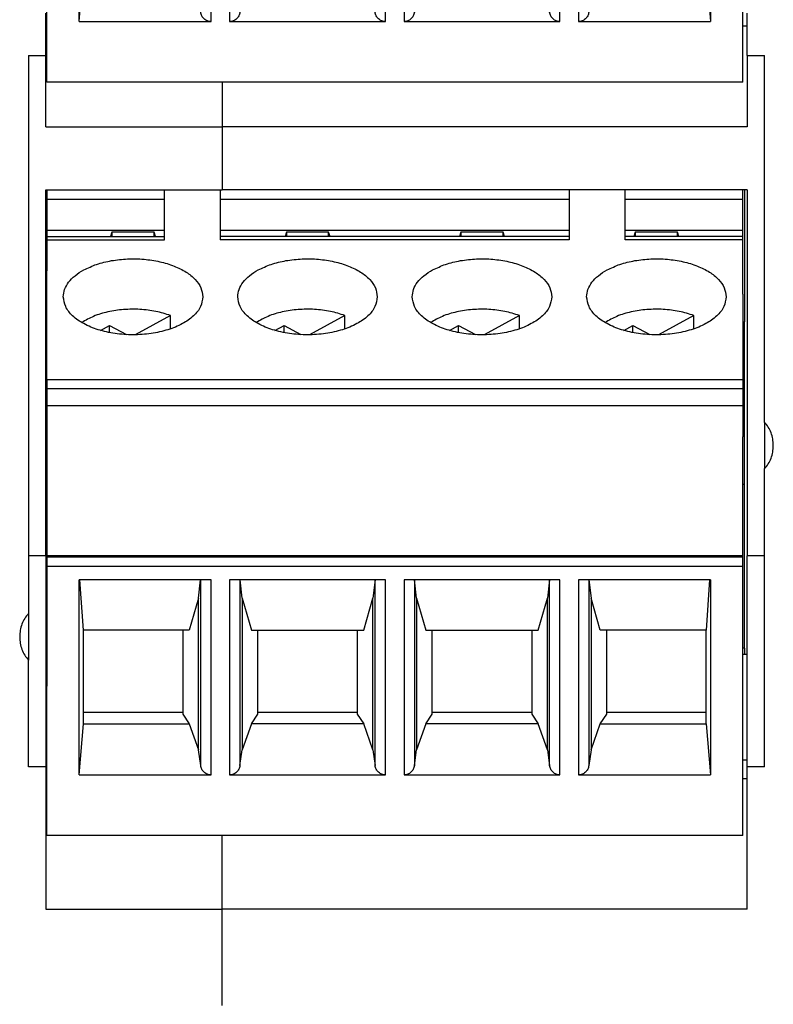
# Model space of a CAD drawing. Header units: inches. Extents: x -1190 to -677, y -1057 to -660.
# Tile 23 of 31: x -988 to -967, y -717 to -688. Entities that reach past the tile are written whole.
import ezdxf

# ---------------------------------------------------------------- set-up
doc = ezdxf.new("R2010")
doc.units = ezdxf.units.IN

# ---------------------------------------------------------------- blocks, each defined once
blk = doc.blocks.new('MSTBT_2_5-4-ST_IP20_KPL_H_Select_3__82', base_point=(-987.425, -690.231))
at = {"color": 7, "linetype": 'Continuous'}
for p, q in [((-972.45, -672.078), (-972.45, -673.05)), ((-970.85, -673.05), (-970.85, -672.078)), ((-987.425, -673.05), (-984.05, -673.05)), ((-987.425, -673.05), (-987.425, -673.093)), ((-987.425, -673.093), (-987.425, -673.147)), ((-987.425, -673.147), (-987.425, -674.037)), ((-984.05, -673.147), (-984.05, -673.05)), ((-972.45, -673.05), (-982.45, -673.05)), ((-982.45, -673.05), (-982.45, -673.147)), ((-972.45, -673.05), (-972.45, -673.147)), ((-970.85, -673.147), (-970.85, -673.05)), ((-967.475, -673.05), (-970.85, -673.05)), ((-967.475, -673.147), (-967.475, -673.05)), ((-967.475, -674.037), (-967.475, -673.147)), ((-987.425, -674.938), (-987.425, -674.037)), ((-967.475, -674.704), (-967.475, -674.037)), ((-967.475, -674.704), (-967.475, -674.938)), ((-987.425, -677.148), (-987.425, -674.938)), ((-967.475, -674.938), (-967.475, -677.148)), ((-983.878, -675.318), (-984.892, -675.87)), ((-983.878, -675.701), (-983.878, -675.318)), ((-978.878, -675.318), (-979.892, -675.87)), ((-978.878, -675.701), (-978.878, -675.318)), ((-973.878, -675.318), (-974.892, -675.87)), ((-973.878, -675.701), (-973.878, -675.318)), ((-968.878, -675.318), (-969.892, -675.87)), ((-968.878, -675.701), (-968.878, -675.318)), ((-985.884, -675.744), (-985.623, -675.602)), ((-985.623, -675.807), (-985.623, -675.602)), ((-985.623, -675.602), (-985.139, -675.865)), ((-980.884, -675.744), (-980.623, -675.602)), ((-980.623, -675.602), (-980.139, -675.865)), ((-980.623, -675.807), (-980.623, -675.602)), ((-975.884, -675.744), (-975.623, -675.602)), ((-975.623, -675.807), (-975.623, -675.602)), ((-975.623, -675.602), (-975.139, -675.865)), ((-970.884, -675.744), (-970.623, -675.602)), ((-970.623, -675.602), (-970.139, -675.865)), ((-970.623, -675.807), (-970.623, -675.602)), ((-987.425, -677.148), (-987.425, -677.417)), ((-967.475, -677.148), (-967.475, -677.417)), ((-987.425, -677.417), (-987.425, -677.899)), ((-967.475, -677.417), (-967.475, -677.876)), ((-987.425, -677.899), (-967.475, -677.899)), ((-987.425, -677.899), (-987.425, -679.656)), ((-967.475, -677.876), (-967.475, -677.899)), ((-967.475, -677.899), (-967.475, -678.795)), ((-967.475, -679.656), (-967.475, -678.795)), ((-987.425, -679.656), (-987.425, -682.201)), ((-967.475, -682.201), (-967.475, -679.656)), ((-987.425, -682.201), (-967.475, -682.201)), ((-987.425, -682.201), (-987.425, -682.239)), ((-987.425, -682.239), (-987.425, -682.516)), ((-967.475, -682.239), (-967.475, -682.201)), ((-967.475, -682.516), (-967.475, -682.239)), ((-987.425, -682.516), (-987.425, -685.946)), ((-967.475, -685.056), (-967.475, -682.516)), ((-986.5, -688.49), (-986.5, -682.893)), ((-982.716, -682.893), (-986.5, -682.893)), ((-986.375, -684.338), (-986.476, -682.893)), ((-983.075, -683.423), (-983.016, -682.893)), ((-977.716, -682.893), (-982.184, -682.893)), ((-981.825, -683.423), (-981.884, -682.893)), ((-978.016, -682.893), (-978.075, -683.423)), ((-972.716, -682.893), (-977.184, -682.893)), ((-976.825, -683.423), (-976.884, -682.893)), ((-973.016, -682.893), (-973.075, -683.423)), ((-968.4, -682.893), (-972.184, -682.893)), ((-971.884, -682.893), (-971.825, -683.423)), ((-968.424, -682.893), (-968.525, -684.338)), ((-968.4, -682.893), (-968.4, -688.49)), ((-983.075, -683.423), (-983.34, -684.338)), ((-983.075, -687.773), (-983.075, -683.423)), ((-981.825, -683.423), (-981.825, -687.773)), ((-981.825, -683.423), (-981.56, -684.338)), ((-978.34, -684.338), (-978.075, -683.423)), ((-978.075, -687.773), (-978.075, -683.423)), ((-976.825, -683.423), (-976.825, -687.773)), ((-976.825, -683.423), (-976.56, -684.338)), ((-973.34, -684.338), (-973.075, -683.423)), ((-973.075, -687.773), (-973.075, -683.423)), ((-971.825, -683.423), (-971.825, -687.773)), ((-971.56, -684.338), (-971.825, -683.423)), ((-986.375, -686.688), (-986.375, -684.338)), ((-983.34, -684.338), (-986.375, -684.338)), ((-983.525, -684.338), (-983.525, -686.688)), ((-981.56, -684.338), (-978.34, -684.338)), ((-981.375, -686.688), (-981.375, -684.338)), ((-978.525, -684.338), (-978.525, -686.688)), ((-976.56, -684.338), (-973.34, -684.338)), ((-976.375, -686.688), (-976.375, -684.338)), ((-973.525, -684.338), (-973.525, -686.688)), ((-968.525, -684.338), (-971.56, -684.338)), ((-971.375, -686.688), (-971.375, -684.338)), ((-968.525, -686.688), (-968.525, -684.338)), ((-967.475, -685.946), (-967.475, -685.056)), ((-987.425, -690.231), (-987.425, -685.946)), ((-967.475, -690.231), (-967.475, -685.946)), ((-986.375, -687.022), (-986.375, -686.688)), ((-986.375, -686.688), (-983.525, -686.688)), ((-983.525, -686.688), (-983.525, -686.744)), ((-983.525, -686.744), (-983.34, -687.022)), ((-981.56, -687.022), (-981.375, -686.744)), ((-981.375, -686.688), (-978.525, -686.688)), ((-981.375, -686.744), (-981.375, -686.688)), ((-978.525, -686.688), (-978.525, -686.744)), ((-978.525, -686.744), (-978.34, -687.022)), ((-976.56, -687.022), (-976.375, -686.744)), ((-976.375, -686.688), (-973.525, -686.688)), ((-976.375, -686.744), (-976.375, -686.688)), ((-973.525, -686.688), (-973.525, -686.744)), ((-973.525, -686.744), (-973.34, -687.022)), ((-971.56, -687.022), (-971.375, -686.744)), ((-971.375, -686.744), (-971.375, -686.688)), ((-971.375, -686.688), (-968.525, -686.688)), ((-968.525, -687.022), (-968.525, -686.688)), ((-986.5, -688.49), (-986.375, -687.022)), ((-986.375, -687.022), (-983.34, -687.022)), ((-983.34, -687.022), (-983.075, -687.773)), ((-981.56, -687.022), (-981.825, -687.773)), ((-978.34, -687.022), (-981.56, -687.022)), ((-978.075, -687.773), (-978.34, -687.022)), ((-976.56, -687.022), (-976.825, -687.773)), ((-973.34, -687.022), (-976.56, -687.022)), ((-973.075, -687.773), (-973.34, -687.022)), ((-971.825, -687.773), (-971.56, -687.022)), ((-971.56, -687.022), (-968.525, -687.022)), ((-968.525, -687.022), (-968.4, -688.49)), ((-983.013, -688.224), (-983.075, -687.773)), ((-981.887, -688.224), (-981.825, -687.773)), ((-978.075, -687.773), (-978.013, -688.224)), ((-976.887, -688.224), (-976.825, -687.773)), ((-973.075, -687.773), (-973.013, -688.224)), ((-971.825, -687.773), (-971.887, -688.224)), ((-986.5, -688.49), (-982.716, -688.49)), ((-982.184, -688.49), (-977.716, -688.49)), ((-977.184, -688.49), (-972.716, -688.49)), ((-972.184, -688.49), (-968.4, -688.49)), ((-967.475, -690.231), (-987.425, -690.231))]:
    blk.add_line(p, q, dxfattribs=at)
at = {"color": 2, "linetype": 'Continuous'}
for p, q in [((-987.425, -673.147), (-984.05, -673.147)), ((-972.45, -673.147), (-982.45, -673.147)), ((-967.475, -673.147), (-970.85, -673.147)), ((-987.425, -677.148), (-967.475, -677.148)), ((-967.475, -677.417), (-987.425, -677.417)), ((-987.425, -682.239), (-967.475, -682.239)), ((-967.475, -682.516), (-987.425, -682.516)), ((-983.013, -688.224), (-983.013, -682.893)), ((-982.716, -688.49), (-982.716, -682.893)), ((-982.184, -682.893), (-982.184, -688.49)), ((-981.887, -682.893), (-981.887, -688.224)), ((-978.013, -688.224), (-978.013, -682.893)), ((-977.716, -688.49), (-977.716, -682.893)), ((-977.184, -682.893), (-977.184, -688.49)), ((-976.887, -682.893), (-976.887, -688.224)), ((-973.013, -688.224), (-973.013, -682.893)), ((-972.716, -688.49), (-972.716, -682.893)), ((-972.184, -682.893), (-972.184, -688.49)), ((-971.887, -682.893), (-971.887, -688.224))]:
    blk.add_line(p, q, dxfattribs=at)
at = {"color": 7, "linetype": 'Continuous'}
for points, knots in [([(-986.364, -674.011), (-986.243, -673.954), (-985.988, -673.834), (-985.561, -673.735), (-985.105, -673.685), (-984.64, -673.695), (-984.192, -673.762), (-983.784, -673.884), (-983.436, -674.054), (-983.17, -674.264), (-982.987, -674.509), (-982.962, -674.694), (-982.95, -674.781)], [0, 0, 0, 0, 0.40181, 0.842026, 1.30584, 1.775734, 2.233539, 2.6624, 3.048927, 3.385907, 3.676067, 3.936289, 3.936289, 3.936289, 3.936289]), ([(-981.364, -674.011), (-981.243, -673.954), (-980.988, -673.834), (-980.561, -673.735), (-980.105, -673.685), (-979.64, -673.695), (-979.192, -673.762), (-978.784, -673.884), (-978.436, -674.054), (-978.17, -674.264), (-977.987, -674.509), (-977.962, -674.694), (-977.95, -674.781)], [0, 0, 0, 0, 0.40181, 0.842026, 1.30584, 1.775734, 2.233539, 2.6624, 3.048927, 3.385907, 3.676067, 3.936289, 3.936289, 3.936289, 3.936289]), ([(-976.364, -674.011), (-976.243, -673.954), (-975.988, -673.834), (-975.561, -673.735), (-975.105, -673.685), (-974.64, -673.695), (-974.192, -673.762), (-973.784, -673.884), (-973.436, -674.054), (-973.17, -674.264), (-972.987, -674.509), (-972.962, -674.694), (-972.95, -674.781)], [0, 0, 0, 0, 0.40181, 0.842026, 1.30584, 1.775734, 2.233539, 2.6624, 3.048927, 3.385907, 3.676067, 3.936289, 3.936289, 3.936289, 3.936289]), ([(-971.364, -674.011), (-971.243, -673.954), (-970.988, -673.834), (-970.561, -673.735), (-970.105, -673.685), (-969.64, -673.695), (-969.192, -673.762), (-968.784, -673.884), (-968.436, -674.054), (-968.17, -674.264), (-967.987, -674.509), (-967.962, -674.694), (-967.95, -674.781)], [0, 0, 0, 0, 0.40181, 0.842026, 1.30584, 1.775734, 2.233539, 2.6624, 3.048927, 3.385907, 3.676067, 3.936289, 3.936289, 3.936289, 3.936289]), ([(-986.95, -674.781), (-986.942, -674.709), (-986.925, -674.558), (-986.799, -674.35), (-986.611, -674.159), (-986.45, -674.062), (-986.364, -674.011)], [0, 0, 0, 0, 0.215954, 0.449852, 0.713715, 1.01223, 1.01223, 1.01223, 1.01223]), ([(-981.95, -674.781), (-981.942, -674.709), (-981.925, -674.558), (-981.799, -674.35), (-981.611, -674.159), (-981.45, -674.062), (-981.364, -674.011)], [0, 0, 0, 0, 0.215954, 0.449852, 0.713715, 1.01223, 1.01223, 1.01223, 1.01223]), ([(-976.95, -674.781), (-976.942, -674.709), (-976.925, -674.558), (-976.799, -674.35), (-976.611, -674.159), (-976.45, -674.062), (-976.364, -674.011)], [0, 0, 0, 0, 0.215954, 0.449852, 0.713715, 1.01223, 1.01223, 1.01223, 1.01223]), ([(-971.95, -674.781), (-971.942, -674.709), (-971.925, -674.558), (-971.799, -674.35), (-971.611, -674.159), (-971.45, -674.062), (-971.364, -674.011)], [0, 0, 0, 0, 0.215954, 0.449852, 0.713715, 1.01223, 1.01223, 1.01223, 1.01223]), ([(-982.95, -674.781), (-982.965, -674.878), (-982.997, -675.086), (-983.224, -675.353), (-983.545, -675.574), (-983.961, -675.742), (-984.439, -675.847), (-984.95, -675.882), (-985.461, -675.847), (-985.939, -675.742), (-986.355, -675.574), (-986.676, -675.353), (-986.903, -675.086), (-986.935, -674.878), (-986.95, -674.781)], [0, 0, 0, 0, 0.290046, 0.620104, 1.009866, 1.458796, 1.953281, 2.472248, 2.991215, 3.485699, 3.934629, 4.324392, 4.65445, 4.944495, 4.944495, 4.944495, 4.944495]), ([(-977.95, -674.781), (-977.965, -674.878), (-977.997, -675.086), (-978.224, -675.353), (-978.545, -675.574), (-978.961, -675.742), (-979.439, -675.847), (-979.95, -675.882), (-980.461, -675.847), (-980.939, -675.742), (-981.355, -675.574), (-981.676, -675.353), (-981.903, -675.086), (-981.935, -674.878), (-981.95, -674.781)], [0, 0, 0, 0, 0.290046, 0.620104, 1.009866, 1.458796, 1.953281, 2.472248, 2.991215, 3.485699, 3.934629, 4.324392, 4.65445, 4.944495, 4.944495, 4.944495, 4.944495]), ([(-972.95, -674.781), (-972.965, -674.878), (-972.997, -675.086), (-973.224, -675.353), (-973.545, -675.574), (-973.961, -675.742), (-974.439, -675.847), (-974.95, -675.882), (-975.461, -675.847), (-975.939, -675.742), (-976.355, -675.574), (-976.676, -675.353), (-976.903, -675.086), (-976.935, -674.878), (-976.95, -674.781)], [0, 0, 0, 0, 0.290046, 0.620104, 1.009866, 1.458796, 1.953281, 2.472248, 2.991215, 3.485699, 3.934629, 4.324392, 4.65445, 4.944495, 4.944495, 4.944495, 4.944495]), ([(-967.95, -674.781), (-967.965, -674.878), (-967.997, -675.086), (-968.224, -675.353), (-968.545, -675.574), (-968.961, -675.742), (-969.439, -675.847), (-969.95, -675.882), (-970.461, -675.847), (-970.939, -675.742), (-971.355, -675.574), (-971.676, -675.353), (-971.903, -675.086), (-971.935, -674.878), (-971.95, -674.781)], [0, 0, 0, 0, 0.290046, 0.620104, 1.009866, 1.458796, 1.953281, 2.472248, 2.991215, 3.485699, 3.934629, 4.324392, 4.65445, 4.944495, 4.944495, 4.944495, 4.944495]), ([(-983.878, -675.318), (-984.016, -675.275), (-984.301, -675.185), (-984.755, -675.134), (-985.219, -675.137), (-985.666, -675.204), (-986.076, -675.321), (-986.311, -675.455), (-986.422, -675.519)], [0, 0, 0, 0, 0.433279, 0.894079, 1.363331, 1.820954, 2.248267, 2.630614, 2.630614, 2.630614, 2.630614]), ([(-978.878, -675.318), (-979.016, -675.275), (-979.301, -675.185), (-979.755, -675.134), (-980.219, -675.137), (-980.666, -675.204), (-981.076, -675.321), (-981.311, -675.455), (-981.422, -675.519)], [0, 0, 0, 0, 0.433279, 0.894079, 1.363331, 1.820954, 2.248267, 2.630614, 2.630614, 2.630614, 2.630614]), ([(-973.878, -675.318), (-974.016, -675.275), (-974.301, -675.185), (-974.755, -675.134), (-975.219, -675.137), (-975.666, -675.204), (-976.076, -675.321), (-976.311, -675.455), (-976.422, -675.519)], [0, 0, 0, 0, 0.433279, 0.894079, 1.363331, 1.820954, 2.248267, 2.630614, 2.630614, 2.630614, 2.630614]), ([(-968.878, -675.318), (-969.016, -675.275), (-969.301, -675.185), (-969.755, -675.134), (-970.219, -675.137), (-970.666, -675.204), (-971.076, -675.321), (-971.311, -675.455), (-971.422, -675.519)], [0, 0, 0, 0, 0.433279, 0.894079, 1.363331, 1.820954, 2.248267, 2.630614, 2.630614, 2.630614, 2.630614]), ([(-982.716, -688.49), (-982.752, -688.486), (-982.824, -688.479), (-982.917, -688.419), (-982.987, -688.332), (-983.005, -688.26), (-983.013, -688.224)], [0, 0, 0, 0, 0.1068649, 0.2144446, 0.3230942, 0.4326417, 0.4326417, 0.4326417, 0.4326417]), ([(-981.887, -688.224), (-981.895, -688.26), (-981.913, -688.332), (-981.983, -688.419), (-982.076, -688.479), (-982.148, -688.486), (-982.184, -688.49)], [0, 0, 0, 0, 0.1095476, 0.2181972, 0.3257768, 0.4326417, 0.4326417, 0.4326417, 0.4326417]), ([(-977.716, -688.49), (-977.752, -688.486), (-977.824, -688.479), (-977.917, -688.419), (-977.987, -688.332), (-978.005, -688.26), (-978.013, -688.224)], [0, 0, 0, 0, 0.1068649, 0.2144446, 0.3230942, 0.4326417, 0.4326417, 0.4326417, 0.4326417]), ([(-976.887, -688.224), (-976.895, -688.26), (-976.913, -688.332), (-976.983, -688.419), (-977.076, -688.479), (-977.148, -688.486), (-977.184, -688.49)], [0, 0, 0, 0, 0.1095476, 0.2181972, 0.3257768, 0.4326417, 0.4326417, 0.4326417, 0.4326417]), ([(-972.716, -688.49), (-972.752, -688.486), (-972.824, -688.479), (-972.917, -688.419), (-972.987, -688.332), (-973.005, -688.26), (-973.013, -688.224)], [0, 0, 0, 0, 0.1068649, 0.2144446, 0.3230942, 0.4326417, 0.4326417, 0.4326417, 0.4326417]), ([(-971.887, -688.224), (-971.895, -688.26), (-971.913, -688.332), (-971.983, -688.419), (-972.076, -688.479), (-972.148, -688.486), (-972.184, -688.49)], [0, 0, 0, 0, 0.1095476, 0.2181972, 0.3257768, 0.4326417, 0.4326417, 0.4326417, 0.4326417])]:
    blk.add_open_spline(points, degree=3, knots=knots, dxfattribs=at)
blk = doc.blocks.new('mstbo_2_5-4-g1r_1_3__83', base_point=(-967.475, -706.64))
at = {"color": 7, "linetype": 'Continuous'}
for p, q in [((-967.425, -693.312), (-967.425, -697.095)), ((-967.475, -697.095), (-967.425, -697.095)), ((-967.425, -701.751), (-967.425, -697.095)), ((-967.475, -701.751), (-967.425, -701.751)), ((-967.425, -706.457), (-967.425, -701.751)), ((-967.425, -706.457), (-967.475, -706.457)), ((-967.425, -706.457), (-967.425, -706.64))]:
    blk.add_line(p, q, dxfattribs=at)
blk = doc.blocks.new('MSTBO_2_5-4-G1L_H_Select__00364411_1_3__85', base_point=(-987.425, -707.546))
at = {"color": 7, "linetype": 'Continuous'}
for p, q in [((-987.425, -693.312), (-987.425, -693.584)), ((-967.475, -693.584), (-967.475, -693.312)), ((-987.425, -693.584), (-987.425, -694.469)), ((-987.425, -693.584), (-984.05, -693.584)), ((-982.45, -693.584), (-972.45, -693.584)), ((-970.85, -693.584), (-967.475, -693.584)), ((-967.475, -694.469), (-967.475, -693.584)), ((-987.425, -694.469), (-987.425, -694.65)), ((-987.425, -694.469), (-984.05, -694.469)), ((-982.45, -694.469), (-972.45, -694.469)), ((-970.85, -694.469), (-967.475, -694.469)), ((-967.475, -694.65), (-967.475, -694.469)), ((-987.425, -694.65), (-987.425, -694.693)), ((-987.425, -694.693), (-987.425, -694.747)), ((-987.425, -694.747), (-987.425, -695.637)), ((-985.555, -694.532), (-985.595, -694.65)), ((-984.345, -694.532), (-985.555, -694.532)), ((-985.555, -694.532), (-985.555, -694.65)), ((-984.345, -694.65), (-984.345, -694.532)), ((-984.305, -694.65), (-984.345, -694.532)), ((-980.555, -694.532), (-980.595, -694.65)), ((-979.345, -694.532), (-980.555, -694.532)), ((-980.555, -694.532), (-980.555, -694.65)), ((-979.345, -694.65), (-979.345, -694.532)), ((-979.305, -694.65), (-979.345, -694.532)), ((-975.555, -694.532), (-975.595, -694.65)), ((-974.345, -694.532), (-975.555, -694.532)), ((-975.555, -694.532), (-975.555, -694.65)), ((-974.305, -694.65), (-974.345, -694.532)), ((-974.345, -694.65), (-974.345, -694.532)), ((-970.555, -694.532), (-970.595, -694.65)), ((-969.345, -694.532), (-970.555, -694.532)), ((-970.555, -694.532), (-970.555, -694.65)), ((-969.345, -694.65), (-969.345, -694.532)), ((-969.305, -694.65), (-969.345, -694.532)), ((-967.475, -694.747), (-967.475, -694.65)), ((-967.475, -695.637), (-967.475, -694.747)), ((-987.425, -696.538), (-987.425, -695.637)), ((-967.475, -696.304), (-967.475, -695.637)), ((-967.475, -696.304), (-967.475, -696.538)), ((-967.475, -696.538), (-967.475, -698.748)), ((-967.475, -698.748), (-967.475, -699.017)), ((-967.475, -699.017), (-967.475, -699.476)), ((-967.475, -699.476), (-967.475, -699.499)), ((-967.475, -699.499), (-967.475, -700.395)), ((-967.475, -701.256), (-967.475, -700.395)), ((-987.425, -701.256), (-987.425, -703.801)), ((-967.475, -703.801), (-967.475, -701.256)), ((-987.425, -703.801), (-987.425, -703.839)), ((-967.475, -703.839), (-967.475, -703.801)), ((-987.425, -703.839), (-987.425, -704.116)), ((-967.475, -704.116), (-967.475, -703.839)), ((-987.425, -704.116), (-987.425, -707.546)), ((-967.475, -706.64), (-967.475, -704.116)), ((-967.475, -707.546), (-967.475, -706.64))]:
    blk.add_line(p, q, dxfattribs=at)
blk = doc.blocks.new('MSTBT_2_5-4-ST_IP20_KPL_H_Select_8__86', base_point=(-987.425, -711.831))
at = {"color": 7, "linetype": 'Continuous'}
for p, q in [((-984.05, -694.65), (-984.05, -693.312)), ((-982.45, -693.312), (-982.45, -694.65)), ((-972.45, -693.312), (-972.45, -694.65)), ((-970.85, -694.65), (-970.85, -693.312)), ((-987.425, -694.65), (-984.05, -694.65)), ((-987.425, -694.65), (-987.425, -694.693)), ((-987.425, -694.693), (-987.425, -694.747)), ((-987.425, -694.747), (-987.425, -695.637)), ((-984.05, -694.747), (-984.05, -694.65)), ((-972.45, -694.65), (-982.45, -694.65)), ((-982.45, -694.65), (-982.45, -694.747)), ((-972.45, -694.65), (-972.45, -694.747)), ((-967.475, -694.65), (-970.85, -694.65)), ((-970.85, -694.747), (-970.85, -694.65)), ((-967.475, -694.747), (-967.475, -694.65)), ((-967.475, -695.637), (-967.475, -694.747)), ((-987.425, -696.538), (-987.425, -695.637)), ((-967.475, -696.304), (-967.475, -695.637)), ((-967.475, -696.304), (-967.475, -696.538)), ((-987.425, -698.748), (-987.425, -696.538)), ((-967.475, -696.538), (-967.475, -698.748)), ((-983.878, -696.918), (-984.892, -697.47)), ((-983.878, -697.301), (-983.878, -696.918)), ((-978.878, -696.918), (-979.892, -697.47)), ((-978.878, -697.301), (-978.878, -696.918)), ((-973.878, -696.918), (-974.892, -697.47)), ((-973.878, -697.301), (-973.878, -696.918)), ((-968.878, -696.918), (-969.892, -697.47)), ((-968.878, -697.301), (-968.878, -696.918)), ((-985.884, -697.344), (-985.623, -697.202)), ((-985.623, -697.202), (-985.139, -697.465)), ((-985.623, -697.407), (-985.623, -697.202)), ((-980.884, -697.344), (-980.623, -697.202)), ((-980.623, -697.407), (-980.623, -697.202)), ((-980.623, -697.202), (-980.139, -697.465)), ((-975.884, -697.344), (-975.623, -697.202)), ((-975.623, -697.407), (-975.623, -697.202)), ((-975.623, -697.202), (-975.139, -697.465)), ((-970.884, -697.344), (-970.623, -697.202)), ((-970.623, -697.407), (-970.623, -697.202)), ((-970.623, -697.202), (-970.139, -697.465)), ((-987.425, -698.748), (-987.425, -699.017)), ((-967.475, -698.748), (-967.475, -699.017)), ((-987.425, -699.017), (-987.425, -699.499)), ((-967.475, -699.017), (-967.475, -699.476)), ((-987.425, -699.499), (-967.475, -699.499)), ((-987.425, -699.499), (-987.425, -701.256)), ((-967.475, -699.476), (-967.475, -699.499)), ((-967.475, -699.499), (-967.475, -700.395)), ((-967.475, -701.256), (-967.475, -700.395)), ((-987.425, -701.256), (-987.425, -703.801)), ((-967.475, -703.801), (-967.475, -701.256)), ((-987.425, -703.801), (-967.475, -703.801)), ((-987.425, -703.801), (-987.425, -703.839)), ((-967.475, -703.839), (-967.475, -703.801)), ((-987.425, -703.839), (-987.425, -704.116)), ((-967.475, -704.116), (-967.475, -703.839)), ((-987.425, -704.116), (-987.425, -707.546)), ((-967.475, -706.64), (-967.475, -704.116)), ((-986.5, -710.09), (-986.5, -704.493)), ((-982.716, -704.493), (-986.5, -704.493)), ((-986.375, -705.938), (-986.476, -704.493)), ((-983.075, -705.023), (-983.016, -704.493)), ((-977.716, -704.493), (-982.184, -704.493)), ((-981.825, -705.023), (-981.884, -704.493)), ((-978.016, -704.493), (-978.075, -705.023)), ((-972.716, -704.493), (-977.184, -704.493)), ((-976.825, -705.023), (-976.884, -704.493)), ((-973.016, -704.493), (-973.075, -705.023)), ((-968.4, -704.493), (-972.184, -704.493)), ((-971.884, -704.493), (-971.825, -705.023)), ((-968.424, -704.493), (-968.525, -705.938)), ((-968.4, -704.493), (-968.4, -710.09)), ((-983.075, -705.023), (-983.34, -705.938)), ((-983.075, -709.373), (-983.075, -705.023)), ((-981.825, -705.023), (-981.825, -709.373)), ((-981.825, -705.023), (-981.56, -705.938)), ((-978.34, -705.938), (-978.075, -705.023)), ((-978.075, -709.373), (-978.075, -705.023)), ((-976.825, -705.023), (-976.825, -709.373)), ((-976.825, -705.023), (-976.56, -705.938)), ((-973.34, -705.938), (-973.075, -705.023)), ((-973.075, -709.373), (-973.075, -705.023)), ((-971.825, -705.023), (-971.825, -709.373)), ((-971.56, -705.938), (-971.825, -705.023)), ((-986.375, -708.288), (-986.375, -705.938)), ((-983.34, -705.938), (-986.375, -705.938)), ((-983.525, -705.938), (-983.525, -708.288)), ((-981.56, -705.938), (-978.34, -705.938)), ((-981.375, -708.288), (-981.375, -705.938)), ((-978.525, -705.938), (-978.525, -708.288)), ((-976.56, -705.938), (-973.34, -705.938)), ((-976.375, -708.288), (-976.375, -705.938)), ((-973.525, -705.938), (-973.525, -708.288)), ((-968.525, -705.938), (-971.56, -705.938)), ((-971.375, -708.288), (-971.375, -705.938)), ((-968.525, -708.288), (-968.525, -705.938)), ((-967.475, -707.546), (-967.475, -706.64)), ((-987.425, -711.831), (-987.425, -707.546)), ((-967.475, -711.831), (-967.475, -707.546)), ((-986.375, -708.622), (-986.375, -708.288)), ((-986.375, -708.288), (-983.525, -708.288)), ((-983.525, -708.288), (-983.525, -708.344)), ((-981.375, -708.288), (-978.525, -708.288)), ((-981.375, -708.344), (-981.375, -708.288)), ((-978.525, -708.288), (-978.525, -708.344)), ((-976.375, -708.344), (-976.375, -708.288)), ((-976.375, -708.288), (-973.525, -708.288)), ((-973.525, -708.288), (-973.525, -708.344)), ((-971.375, -708.344), (-971.375, -708.288)), ((-971.375, -708.288), (-968.525, -708.288)), ((-968.525, -708.622), (-968.525, -708.288)), ((-983.525, -708.344), (-983.34, -708.622)), ((-981.56, -708.622), (-981.375, -708.344)), ((-978.525, -708.344), (-978.34, -708.622)), ((-976.56, -708.622), (-976.375, -708.344)), ((-973.525, -708.344), (-973.34, -708.622)), ((-971.56, -708.622), (-971.375, -708.344)), ((-986.5, -710.09), (-986.375, -708.622)), ((-986.375, -708.622), (-983.34, -708.622)), ((-983.34, -708.622), (-983.075, -709.373)), ((-981.56, -708.622), (-981.825, -709.373)), ((-978.34, -708.622), (-981.56, -708.622)), ((-978.075, -709.373), (-978.34, -708.622)), ((-976.56, -708.622), (-976.825, -709.373)), ((-973.34, -708.622), (-976.56, -708.622)), ((-973.075, -709.373), (-973.34, -708.622)), ((-971.825, -709.373), (-971.56, -708.622)), ((-971.56, -708.622), (-968.525, -708.622)), ((-968.525, -708.622), (-968.4, -710.09)), ((-983.013, -709.824), (-983.075, -709.373)), ((-981.887, -709.824), (-981.825, -709.373)), ((-978.075, -709.373), (-978.013, -709.824)), ((-976.887, -709.824), (-976.825, -709.373)), ((-973.075, -709.373), (-973.013, -709.824)), ((-971.825, -709.373), (-971.887, -709.824)), ((-986.5, -710.09), (-982.716, -710.09)), ((-982.184, -710.09), (-977.716, -710.09)), ((-977.184, -710.09), (-972.716, -710.09)), ((-972.184, -710.09), (-968.4, -710.09)), ((-967.475, -711.831), (-987.425, -711.831))]:
    blk.add_line(p, q, dxfattribs=at)
at = {"color": 2, "linetype": 'Continuous'}
for p, q in [((-987.425, -694.747), (-984.05, -694.747)), ((-972.45, -694.747), (-982.45, -694.747)), ((-967.475, -694.747), (-970.85, -694.747)), ((-987.425, -698.748), (-967.475, -698.748)), ((-967.475, -699.017), (-987.425, -699.017)), ((-987.425, -703.839), (-967.475, -703.839)), ((-967.475, -704.116), (-987.425, -704.116)), ((-983.013, -709.824), (-983.013, -704.493)), ((-982.716, -710.09), (-982.716, -704.493)), ((-982.184, -704.493), (-982.184, -710.09)), ((-981.887, -704.493), (-981.887, -709.824)), ((-978.013, -709.824), (-978.013, -704.493)), ((-977.716, -710.09), (-977.716, -704.493)), ((-977.184, -704.493), (-977.184, -710.09)), ((-976.887, -704.493), (-976.887, -709.824)), ((-973.013, -709.824), (-973.013, -704.493)), ((-972.716, -710.09), (-972.716, -704.493)), ((-972.184, -704.493), (-972.184, -710.09)), ((-971.887, -704.493), (-971.887, -709.824))]:
    blk.add_line(p, q, dxfattribs=at)
at = {"color": 7, "linetype": 'Continuous'}
for points, knots in [([(-986.364, -695.611), (-986.243, -695.554), (-985.988, -695.434), (-985.561, -695.335), (-985.105, -695.285), (-984.64, -695.295), (-984.192, -695.362), (-983.784, -695.484), (-983.436, -695.654), (-983.17, -695.864), (-982.987, -696.109), (-982.962, -696.294), (-982.95, -696.381)], [0, 0, 0, 0, 0.40181, 0.842026, 1.30584, 1.775734, 2.233539, 2.6624, 3.048927, 3.385907, 3.676067, 3.936289, 3.936289, 3.936289, 3.936289]), ([(-981.364, -695.611), (-981.243, -695.554), (-980.988, -695.434), (-980.561, -695.335), (-980.105, -695.285), (-979.64, -695.295), (-979.192, -695.362), (-978.784, -695.484), (-978.436, -695.654), (-978.17, -695.864), (-977.987, -696.109), (-977.962, -696.294), (-977.95, -696.381)], [0, 0, 0, 0, 0.40181, 0.842026, 1.30584, 1.775734, 2.233539, 2.6624, 3.048927, 3.385907, 3.676067, 3.936289, 3.936289, 3.936289, 3.936289]), ([(-976.364, -695.611), (-976.243, -695.554), (-975.988, -695.434), (-975.561, -695.335), (-975.105, -695.285), (-974.64, -695.295), (-974.192, -695.362), (-973.784, -695.484), (-973.436, -695.654), (-973.17, -695.864), (-972.987, -696.109), (-972.962, -696.294), (-972.95, -696.381)], [0, 0, 0, 0, 0.40181, 0.842026, 1.30584, 1.775734, 2.233539, 2.6624, 3.048927, 3.385907, 3.676067, 3.936289, 3.936289, 3.936289, 3.936289]), ([(-971.364, -695.611), (-971.243, -695.554), (-970.988, -695.434), (-970.561, -695.335), (-970.105, -695.285), (-969.64, -695.295), (-969.192, -695.362), (-968.784, -695.484), (-968.436, -695.654), (-968.17, -695.864), (-967.987, -696.109), (-967.962, -696.294), (-967.95, -696.381)], [0, 0, 0, 0, 0.40181, 0.842026, 1.30584, 1.775734, 2.233539, 2.6624, 3.048927, 3.385907, 3.676067, 3.936289, 3.936289, 3.936289, 3.936289]), ([(-986.95, -696.381), (-986.942, -696.309), (-986.925, -696.158), (-986.799, -695.95), (-986.611, -695.759), (-986.45, -695.662), (-986.364, -695.611)], [0, 0, 0, 0, 0.215954, 0.449852, 0.713715, 1.01223, 1.01223, 1.01223, 1.01223]), ([(-981.95, -696.381), (-981.942, -696.309), (-981.925, -696.158), (-981.799, -695.95), (-981.611, -695.759), (-981.45, -695.662), (-981.364, -695.611)], [0, 0, 0, 0, 0.215954, 0.449852, 0.713715, 1.01223, 1.01223, 1.01223, 1.01223]), ([(-976.95, -696.381), (-976.942, -696.309), (-976.925, -696.158), (-976.799, -695.95), (-976.611, -695.759), (-976.45, -695.662), (-976.364, -695.611)], [0, 0, 0, 0, 0.215954, 0.449852, 0.713715, 1.01223, 1.01223, 1.01223, 1.01223]), ([(-971.95, -696.381), (-971.942, -696.309), (-971.925, -696.158), (-971.799, -695.95), (-971.611, -695.759), (-971.45, -695.662), (-971.364, -695.611)], [0, 0, 0, 0, 0.215954, 0.449852, 0.713715, 1.01223, 1.01223, 1.01223, 1.01223]), ([(-982.95, -696.381), (-982.965, -696.478), (-982.997, -696.686), (-983.224, -696.953), (-983.545, -697.174), (-983.961, -697.342), (-984.439, -697.447), (-984.95, -697.482), (-985.461, -697.447), (-985.939, -697.342), (-986.355, -697.174), (-986.676, -696.953), (-986.903, -696.686), (-986.935, -696.478), (-986.95, -696.381)], [0, 0, 0, 0, 0.290046, 0.620104, 1.009866, 1.458796, 1.953281, 2.472248, 2.991215, 3.485699, 3.934629, 4.324392, 4.65445, 4.944495, 4.944495, 4.944495, 4.944495]), ([(-977.95, -696.381), (-977.965, -696.478), (-977.997, -696.686), (-978.224, -696.953), (-978.545, -697.174), (-978.961, -697.342), (-979.439, -697.447), (-979.95, -697.482), (-980.461, -697.447), (-980.939, -697.342), (-981.355, -697.174), (-981.676, -696.953), (-981.903, -696.686), (-981.935, -696.478), (-981.95, -696.381)], [0, 0, 0, 0, 0.290046, 0.620104, 1.009866, 1.458796, 1.953281, 2.472248, 2.991215, 3.485699, 3.934629, 4.324392, 4.65445, 4.944495, 4.944495, 4.944495, 4.944495]), ([(-972.95, -696.381), (-972.965, -696.478), (-972.997, -696.686), (-973.224, -696.953), (-973.545, -697.174), (-973.961, -697.342), (-974.439, -697.447), (-974.95, -697.482), (-975.461, -697.447), (-975.939, -697.342), (-976.355, -697.174), (-976.676, -696.953), (-976.903, -696.686), (-976.935, -696.478), (-976.95, -696.381)], [0, 0, 0, 0, 0.290046, 0.620104, 1.009866, 1.458796, 1.953281, 2.472248, 2.991215, 3.485699, 3.934629, 4.324392, 4.65445, 4.944495, 4.944495, 4.944495, 4.944495]), ([(-967.95, -696.381), (-967.965, -696.478), (-967.997, -696.686), (-968.224, -696.953), (-968.545, -697.174), (-968.961, -697.342), (-969.439, -697.447), (-969.95, -697.482), (-970.461, -697.447), (-970.939, -697.342), (-971.355, -697.174), (-971.676, -696.953), (-971.903, -696.686), (-971.935, -696.478), (-971.95, -696.381)], [0, 0, 0, 0, 0.290046, 0.620104, 1.009866, 1.458796, 1.953281, 2.472248, 2.991215, 3.485699, 3.934629, 4.324392, 4.65445, 4.944495, 4.944495, 4.944495, 4.944495]), ([(-983.878, -696.918), (-984.016, -696.875), (-984.301, -696.785), (-984.755, -696.734), (-985.219, -696.737), (-985.666, -696.804), (-986.076, -696.921), (-986.311, -697.055), (-986.422, -697.119)], [0, 0, 0, 0, 0.433279, 0.894079, 1.363331, 1.820954, 2.248267, 2.630614, 2.630614, 2.630614, 2.630614]), ([(-978.878, -696.918), (-979.016, -696.875), (-979.301, -696.785), (-979.755, -696.734), (-980.219, -696.737), (-980.666, -696.804), (-981.076, -696.921), (-981.311, -697.055), (-981.422, -697.119)], [0, 0, 0, 0, 0.433279, 0.894079, 1.363331, 1.820954, 2.248267, 2.630614, 2.630614, 2.630614, 2.630614]), ([(-973.878, -696.918), (-974.016, -696.875), (-974.301, -696.785), (-974.755, -696.734), (-975.219, -696.737), (-975.666, -696.804), (-976.076, -696.921), (-976.311, -697.055), (-976.422, -697.119)], [0, 0, 0, 0, 0.433279, 0.894079, 1.363331, 1.820954, 2.248267, 2.630614, 2.630614, 2.630614, 2.630614]), ([(-968.878, -696.918), (-969.016, -696.875), (-969.301, -696.785), (-969.755, -696.734), (-970.219, -696.737), (-970.666, -696.804), (-971.076, -696.921), (-971.311, -697.055), (-971.422, -697.119)], [0, 0, 0, 0, 0.433279, 0.894079, 1.363331, 1.820954, 2.248267, 2.630614, 2.630614, 2.630614, 2.630614]), ([(-982.716, -710.09), (-982.752, -710.086), (-982.824, -710.079), (-982.917, -710.019), (-982.987, -709.932), (-983.005, -709.86), (-983.013, -709.824)], [0, 0, 0, 0, 0.1068649, 0.2144446, 0.3230942, 0.4326417, 0.4326417, 0.4326417, 0.4326417]), ([(-981.887, -709.824), (-981.895, -709.86), (-981.913, -709.932), (-981.983, -710.019), (-982.076, -710.079), (-982.148, -710.086), (-982.184, -710.09)], [0, 0, 0, 0, 0.1095476, 0.2181972, 0.3257768, 0.4326417, 0.4326417, 0.4326417, 0.4326417]), ([(-977.716, -710.09), (-977.752, -710.086), (-977.824, -710.079), (-977.917, -710.019), (-977.987, -709.932), (-978.005, -709.86), (-978.013, -709.824)], [0, 0, 0, 0, 0.1068649, 0.2144446, 0.3230942, 0.4326417, 0.4326417, 0.4326417, 0.4326417]), ([(-976.887, -709.824), (-976.895, -709.86), (-976.913, -709.932), (-976.983, -710.019), (-977.076, -710.079), (-977.148, -710.086), (-977.184, -710.09)], [0, 0, 0, 0, 0.1095476, 0.2181972, 0.3257768, 0.4326417, 0.4326417, 0.4326417, 0.4326417]), ([(-972.716, -710.09), (-972.752, -710.086), (-972.824, -710.079), (-972.917, -710.019), (-972.987, -709.932), (-973.005, -709.86), (-973.013, -709.824)], [0, 0, 0, 0, 0.1068649, 0.2144446, 0.3230942, 0.4326417, 0.4326417, 0.4326417, 0.4326417]), ([(-971.887, -709.824), (-971.895, -709.86), (-971.913, -709.932), (-971.983, -710.019), (-972.076, -710.079), (-972.148, -710.086), (-972.184, -710.09)], [0, 0, 0, 0, 0.1095476, 0.2181972, 0.3257768, 0.4326417, 0.4326417, 0.4326417, 0.4326417])]:
    blk.add_open_spline(points, degree=3, knots=knots, dxfattribs=at)
blk = doc.blocks.new('ME_MAX_45_MT_2-2_H_Select_2__94', base_point=(-1005, -772.699))
at = {"color": 7, "linetype": 'Continuous'}
for p, q in [((-987.45, -688.622), (-987.45, -688.249)), ((-987.45, -689.466), (-987.45, -688.622)), ((-987.45, -688.622), (-987.425, -688.622)), ((-987.95, -689.466), (-987.95, -703.809)), ((-987.95, -689.466), (-987.45, -689.466)), ((-987.45, -691.508), (-987.45, -689.466)), ((-982.4, -690.231), (-982.4, -691.508)), ((-987.45, -691.508), (-982.4, -691.508)), ((-982.4, -691.508), (-982.4, -693.312)), ((-987.45, -703.809), (-987.45, -693.312)), ((-987.45, -693.312), (-982.4, -693.312)), ((-987.95, -703.809), (-987.95, -705.463)), ((-987.45, -703.809), (-987.95, -703.809)), ((-987.45, -703.809), (-987.45, -706.64)), ((-987.95, -705.463), (-987.95, -706.796)), ((-987.95, -709.855), (-987.95, -706.796)), ((-987.425, -706.64), (-987.45, -706.64)), ((-987.45, -706.64), (-987.45, -709.855)), ((-987.45, -708.024), (-987.425, -708.024)), ((-987.45, -709.855), (-987.95, -709.855)), ((-987.45, -709.855), (-987.45, -710.207)), ((-987.45, -710.207), (-987.45, -713.942)), ((-987.45, -710.207), (-987.425, -710.207)), ((-982.4, -713.942), (-982.4, -711.831)), ((-987.45, -713.942), (-982.4, -713.942)), ((-982.4, -716.7), (-982.4, -713.942))]:
    blk.add_line(p, q, dxfattribs=at)
for points, knots in [([(-987.95, -705.463), (-987.987, -705.508), (-988.063, -705.6), (-988.14, -705.764), (-988.191, -705.943), (-988.197, -706.067), (-988.2, -706.13)], [0, 0, 0, 0, 0.1746961, 0.3552408, 0.5402327, 0.7276158, 0.7276158, 0.7276158, 0.7276158]), ([(-988.2, -706.13), (-988.197, -706.192), (-988.191, -706.317), (-988.14, -706.495), (-988.063, -706.66), (-987.987, -706.751), (-987.95, -706.796)], [0, 0, 0, 0, 0.1873831, 0.3723751, 0.5529197, 0.7276158, 0.7276158, 0.7276158, 0.7276158])]:
    blk.add_open_spline(points, degree=3, knots=knots, dxfattribs=at)
blk = doc.blocks.new('ME_MAX_45_MT_2-2_H_Select_3__98', base_point=(-982.4, -772.699))
at = {"color": 7, "linetype": 'Continuous'}
for p, q in [((-967.35, -688.622), (-967.35, -688.249)), ((-967.35, -688.622), (-967.475, -688.622)), ((-967.35, -689.466), (-967.35, -688.622)), ((-967.35, -689.466), (-966.85, -689.466)), ((-967.35, -689.466), (-967.35, -691.508)), ((-966.85, -699.978), (-966.85, -689.466)), ((-982.4, -690.231), (-982.4, -691.508)), ((-967.35, -691.508), (-982.4, -691.508)), ((-982.4, -691.508), (-982.4, -693.312)), ((-967.35, -693.312), (-982.4, -693.312)), ((-967.35, -693.312), (-967.35, -703.809)), ((-966.85, -699.978), (-966.85, -701.311)), ((-966.85, -703.809), (-966.85, -701.311)), ((-967.35, -706.64), (-967.35, -703.809)), ((-966.85, -703.809), (-967.35, -703.809)), ((-966.85, -709.855), (-966.85, -703.809)), ((-967.35, -706.64), (-967.475, -706.64)), ((-967.35, -709.663), (-967.35, -706.64)), ((-967.35, -709.663), (-967.475, -709.663)), ((-967.35, -709.855), (-967.35, -709.663)), ((-967.35, -710.207), (-967.35, -709.855)), ((-966.85, -709.855), (-967.35, -709.855)), ((-967.35, -710.207), (-967.475, -710.207)), ((-967.35, -713.942), (-967.35, -710.207)), ((-982.4, -713.942), (-982.4, -711.831)), ((-967.35, -713.942), (-982.4, -713.942)), ((-982.4, -716.7), (-982.4, -713.942))]:
    blk.add_line(p, q, dxfattribs=at)
for points, knots in [([(-966.6, -700.645), (-966.603, -700.582), (-966.609, -700.458), (-966.66, -700.28), (-966.737, -700.115), (-966.813, -700.023), (-966.85, -699.978)], [0, 0, 0, 0, 0.1873831, 0.3723751, 0.5529197, 0.7276158, 0.7276158, 0.7276158, 0.7276158]), ([(-966.85, -701.311), (-966.813, -701.266), (-966.737, -701.175), (-966.66, -701.01), (-966.609, -700.832), (-966.603, -700.707), (-966.6, -700.645)], [0, 0, 0, 0, 0.1746961, 0.3552408, 0.5402327, 0.7276158, 0.7276158, 0.7276158, 0.7276158])]:
    blk.add_open_spline(points, degree=3, knots=knots, dxfattribs=at)
blk = doc.blocks.new('ME_MAX_112_5_2-2_H_Select__99', base_point=(-1056.5, -773.799))
for name, p in [('ME_MAX_45_MT_2-2_H_Select_2__94', (-1005, -772.699)), ('ME_MAX_45_MT_2-2_H_Select_3__98', (-982.4, -772.699)), ('MSTBT_2_5-4-ST_IP20_KPL_H_Select_3__82', (-987.425, -690.231)), ('MSTBO_2_5-4-G1L_H_Select__00364411_1_3__85', (-987.425, -707.546)), ('MSTBT_2_5-4-ST_IP20_KPL_H_Select_8__86', (-987.425, -711.831)), ('mstbo_2_5-4-g1r_1_3__83', (-967.475, -706.64))]:
    blk.add_blockref(name, p)
blk = doc.blocks.new('Untsicht1', base_point=(-1000, -716.999))
blk.add_blockref('ME_MAX_112_5_2-2_H_Select__99', (-1056.5, -773.799))

msp = doc.modelspace()

# ---------------------------------------------------------------- block references
msp.add_blockref('Untsicht1', (-1000, -716.999))

doc.saveas('drawing.dxf')
